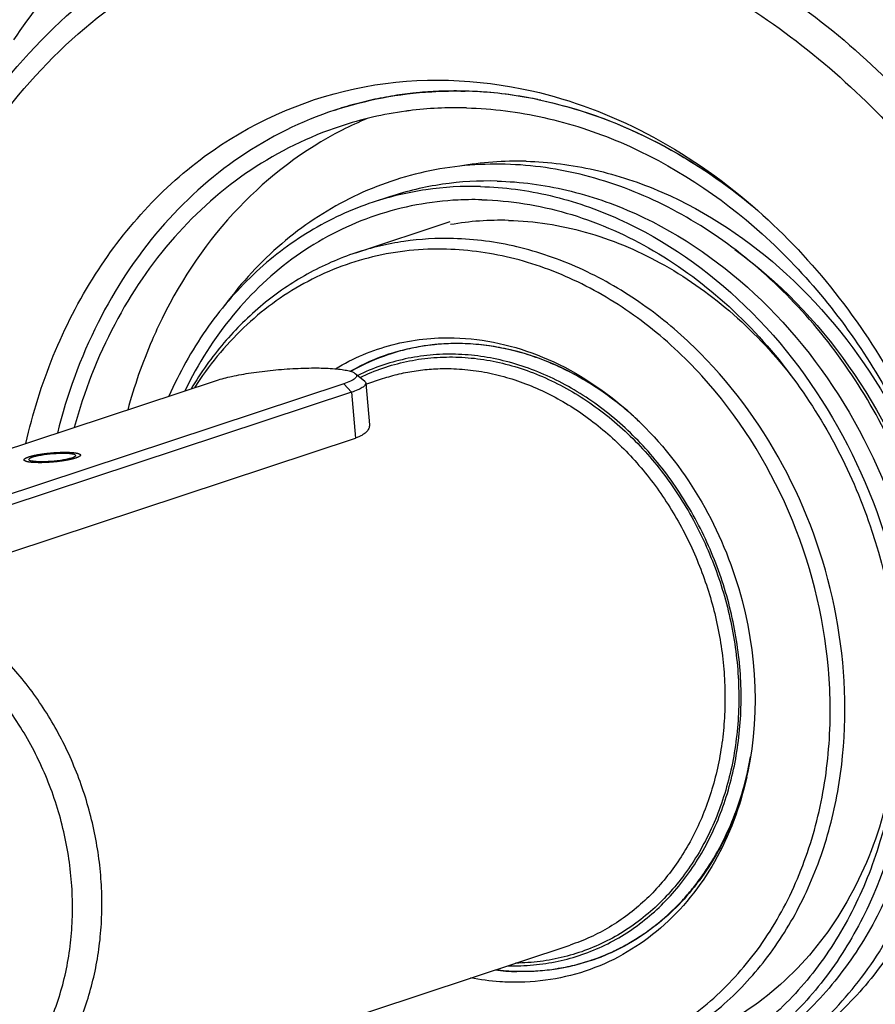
# Model space of a CAD drawing. Header units: millimetres. Extents: x 0 to 420, y 0 to 297.
# Tile 11 of 74: x 172 to 181, y 28 to 38. Entities that reach past the tile are written whole.
import ezdxf

# ---------------------------------------------------------------- set-up
doc = ezdxf.new("R2010")
doc.units = ezdxf.units.MM
doc.header["$LTSCALE"] = 23.1
doc.layers.add('COMPONENTS', color=7, linetype='CONTINUOUS')

msp = doc.modelspace()

# ---------------------------------------------------------------- linework, layer by layer
at = {"layer": 'COMPONENTS', "color": 7, "linetype": 'CONTINUOUS'}
for p, q in [((175.54668, 37.41729), (175.53572, 37.4147)), ((175.78656, 36.40713), (175.61237, 36.34951)), ((175.43023, 35.81526), (176.42557, 36.14455)), ((175.78475, 34.74363), (175.90159, 34.78229)), ((175.42452, 34.5408), (175.52037, 34.4624)), ((180.01496, 34.53118), (180.01998, 34.52482)), ((170.30959, 33.26026), (173.95918, 34.46765)), ((175.30195, 34.43286), (171.65237, 33.22547)), ((175.53487, 34.43917), (175.57291, 33.99831)), ((175.53581, 34.42823), (175.71324, 34.48693)), ((175.38419, 34.34247), (171.7346, 33.13508)), ((171.77627, 32.65218), (175.42585, 33.85957)), ((171.11444, 26.3297), (177.69199, 28.50575)), ((177.03172, 28.28731), (177.03925, 28.2871)), ((177.90249, 28.34235), (178.02412, 28.38258))]:
    msp.add_line(p, q, dxfattribs=at)
at = {"layer": 'COMPONENTS', "color": 9, "linetype": 'CONTINUOUS'}
for p, q in [((175.30195, 34.43286), (175.38419, 34.34247)), ((175.38419, 34.34247), (175.42585, 33.85957))]:
    msp.add_line(p, q, dxfattribs=at)
at = {"layer": 'COMPONENTS', "color": 7, "linetype": 'CONTINUOUS'}
for centre, radius, start, end in [((176.46008, 33.52983), 3.99333, 99.887348, 103.222349), ((176.46314, 33.5128), 4.01064, 99.423215, 99.888727), ((176.46679, 33.48949), 4.03423, 96.163923, 99.420164), ((176.46959, 33.46509), 4.05879, 95.548443, 96.166257), ((176.47259, 33.43098), 4.09302, 92.343037, 95.544057), ((176.47439, 33.39372), 4.13033, 91.823076, 92.346789), ((176.47531, 33.35427), 4.16979, 88.511907, 91.818483), ((176.46437, 33.15634), 4.36794, 79.337055, 88.435884), ((176.47067, 33.22081), 4.30332, 80.261879, 88.496334), ((176.44315, 33.03478), 4.49133, 78.318374, 80.317221), ((176.43993, 33.01647), 4.50991, 77.907856, 79.360777), ((176.45242, 33.56001), 3.96219, 107.622676, 108.305374), ((176.45291, 33.55845), 3.96381, 106.79666, 107.622602), ((176.45563, 33.5491), 3.97355, 103.385871, 106.795224), ((176.49407, 33.3415), 4.0056, 88.500842, 97.197639), ((176.47911, 33.47499), 3.87128, 97.741889, 108.285955), ((177.04696, 33.66092), 3.8732, 112.724434, 117.066287), ((176.48581, 33.43106), 3.91572, 97.241923, 97.752333), ((177.13641, 33.32171), 3.46138, 88.489701, 100.146665), ((176.67148, 33.07715), 3.29949, 91.788356, 93.757722), ((176.67216, 33.05791), 3.31874, 91.308454, 91.789758), ((176.67233, 33.05091), 3.32574, 90.897189, 91.308478), ((176.67254, 33.02901), 3.34764, 88.513892, 90.894967), ((176.96143, 33.07729), 3.08186, 88.490979, 99.9124), ((176.49055, 32.61346), 2.24781, 108.331235, 119.759877), ((176.48905, 32.61652), 2.24068, 108.320053, 119.701461), ((176.09203, 31.56301), 3.39592, 49.916087, 50.291338), ((175.95668, 31.49835), 3.53659, 48.479074, 49.158805), ((176.08016, 31.54893), 3.41434, 49.35504, 49.915798), ((176.07036, 31.53751), 3.42938, 48.982251, 49.355056), ((176.03413, 31.49648), 3.48412, 46.673647, 48.97553), ((176.17986, 31.09485), 3.47011, 347.556214, 350.027051), ((176.2549, 31.07805), 3.3932, 346.243925, 346.619375), ((176.24023, 31.08154), 3.40829, 346.619391, 347.180995), ((176.10578, 31.0497), 3.53585, 347.450247, 348.084023), ((176.2223, 31.08563), 3.42668, 347.180705, 347.553706), ((177.19315, 30.63567), 2.41076, 263.00012, 268.495526), ((177.19298, 30.64022), 2.41164, 263.166191, 268.49263)]:
    msp.add_arc(centre, radius, start, end, dxfattribs=at)
for points, knots in [([(173.61142, 43.61851), (172.98683, 43.51179), (171.75355, 43.15316), (170.0649, 42.20088), (168.59936, 40.87132), (166.98469, 38.62846), (165.79592, 35.12912), (165.82036, 30.57219), (167.22154, 26.13372), (169.82152, 22.3728), (172.80776, 20.16289), (175.42402, 19.2216), (176.75728, 19.0367), (177.41234, 19.01973)], [0, 0, 0, 0, 0.05574395, 0.11182555, 0.16915458, 0.22842312, 0.35342745, 0.48657466, 0.62309977, 0.75680218, 0.88267487, 0.94235279, 1, 1, 1, 1]), ([(180.16929, 43.57016), (181.55514, 42.85222), (184.12828, 40.80026), (185.89132, 38.04504), (186.56758, 36.53688)], [0, 0, 0, 0, 0.48567526, 1, 1, 1, 1]), ([(179.83751, 43.46039), (181.22336, 42.74246), (183.7965, 40.6905), (185.55954, 37.93528), (186.23579, 36.42712)], [0, 0, 0, 0, 0.48567535, 1, 1, 1, 1]), ([(171.94655, 33.80262), (172.08971, 34.43054), (172.55817, 35.61462), (173.82987, 36.98727), (175.50877, 37.69899), (176.71532, 37.65636), (177.28978, 37.52504)], [0, 0, 0, 0, 0.26694297, 0.5160285, 0.75575508, 1, 1, 1, 1]), ([(175.20795, 37.32168), (175.53772, 37.43078), (176.00143, 37.51839), (176.46627, 37.52569), (176.58359, 37.52265)], [0, 0, 0, 0, 0.74744785, 1, 1, 1, 1]), ([(177.28978, 37.52504), (177.70871, 37.42927), (178.54342, 37.1135), (179.27507, 36.60689), (179.61672, 36.31161)], [0, 0, 0, 0, 0.48761749, 1, 1, 1, 1]), ([(177.35252, 37.43308), (177.76346, 37.34814), (178.58467, 37.055), (179.30678, 36.57081), (179.64441, 36.28693)], [0, 0, 0, 0, 0.48751383, 1, 1, 1, 1]), ([(176.59886, 37.34573), (176.87302, 37.33863), (177.42985, 37.2675), (178.52901, 36.90802), (179.8115, 36.05986), (181.00617, 34.58378), (181.77301, 32.79147), (182.03269, 30.8725), (181.79449, 29.30496), (181.33077, 28.19378), (180.86674, 27.46745), (180.29426, 26.85831), (179.84605, 26.53927), (179.61154, 26.4065)], [0, 0, 0, 0, 0.05688677, 0.11555335, 0.23872672, 0.36947873, 0.5042556, 0.63808398, 0.76631535, 0.82760902, 0.88679576, 0.94410245, 1, 1, 1, 1]), ([(177.38469, 37.42632), (177.78421, 37.34074), (178.58178, 37.05318), (179.28578, 36.58487), (179.61579, 36.31086)], [0, 0, 0, 0, 0.48784355, 1, 1, 1, 1]), ([(175.20797, 37.32169), (174.85646, 37.2054), (174.17455, 36.86698), (173.31641, 36.08899), (172.65871, 35.08389), (172.38046, 34.31482), (172.28024, 33.91252)], [0, 0, 0, 0, 0.23735529, 0.48063491, 0.73421077, 1, 1, 1, 1]), ([(175.26446, 37.15078), (174.93261, 37.041), (174.28853, 36.7244), (173.47197, 36.00024), (172.83742, 35.06477), (172.56063, 34.34717), (172.45785, 33.97118)], [0, 0, 0, 0, 0.23786177, 0.48136655, 0.73475022, 1, 1, 1, 1]), ([(175.28457, 37.10993), (174.88114, 36.9038), (174.12496, 36.33079), (173.59496, 35.54899), (173.38514, 35.12246)], [0, 0, 0, 0, 0.4879861, 1, 1, 1, 1]), ([(177.00831, 36.75033), (176.72398, 36.7577), (176.15307, 36.70478), (175.34223, 36.41622), (174.62005, 35.93302), (174.22461, 35.50293), (174.05073, 35.26711)], [0, 0, 0, 0, 0.2484048, 0.49492016, 0.74411349, 1, 1, 1, 1]), ([(177.84017, 26.71982), (178.11637, 26.71266), (178.67069, 26.76214), (179.46033, 27.03347), (180.16867, 27.48946), (180.76633, 28.10938), (181.23143, 28.86634), (181.54833, 29.72976), (181.70719, 30.6668), (181.70237, 31.97309), (181.29333, 33.58867), (180.40654, 34.99053), (179.47021, 35.858), (178.6943, 36.34678), (177.86629, 36.65993), (177.29106, 36.743), (177.00831, 36.75033)], [0, 0, 0, 0, 0.05689812, 0.11334667, 0.17033396, 0.22874186, 0.2891969, 0.35197835, 0.41700214, 0.48386212, 0.61989821, 0.75411953, 0.81894681, 0.8815095, 0.94175453, 1, 1, 1, 1]), ([(177.22764, 36.78189), (177.46969, 36.77562), (177.96147, 36.71198), (178.9314, 36.38994), (180.05954, 35.63054), (181.10037, 34.31331), (181.75346, 32.72053), (181.9491, 31.0255), (181.70345, 29.65245), (181.26402, 28.69163), (180.8326, 28.07111), (180.30677, 27.5596), (179.89955, 27.29963), (179.68764, 27.19397)], [0, 0, 0, 0, 0.05700758, 0.11583301, 0.2394299, 0.37066031, 0.50576144, 0.63956582, 0.76736524, 0.82834696, 0.88721115, 0.94424864, 1, 1, 1, 1]), ([(176.7473, 36.51531), (176.5545, 36.52031), (176.16925, 36.49812), (175.79357, 36.40945), (175.61231, 36.34949)], [0, 0, 0, 0, 0.5025295, 1, 1, 1, 1]), ([(176.92148, 36.57294), (176.7287, 36.57793), (176.34347, 36.55575), (175.96781, 36.46709), (175.78656, 36.40713)], [0, 0, 0, 0, 0.5025295, 1, 1, 1, 1]), ([(176.7473, 36.51531), (176.99445, 36.50891), (177.49702, 36.4416), (178.48589, 36.09993), (179.62588, 35.29578), (180.64939, 33.91361), (181.24942, 32.26155), (181.35633, 30.53305), (181.00861, 29.16668), (180.47955, 28.24709), (179.9819, 27.67482), (179.39276, 27.22911), (178.94944, 27.02581), (178.72191, 26.95053)], [0, 0, 0, 0, 0.05732794, 0.11657858, 0.24130633, 0.37378712, 0.50966876, 0.64326845, 0.76978697, 0.82992395, 0.88797754, 0.94442644, 1, 1, 1, 1]), ([(176.92148, 36.57294), (177.16863, 36.56654), (177.67121, 36.49923), (178.66009, 36.15756), (179.80008, 35.3534), (180.82359, 33.97121), (181.42362, 32.31914), (181.53051, 30.59063), (181.18277, 29.22426), (180.6537, 28.30467), (180.15604, 27.73241), (179.56689, 27.28671), (179.12357, 27.08341), (178.89603, 27.00813)], [0, 0, 0, 0, 0.05732798, 0.11657869, 0.24130659, 0.37378755, 0.5096693, 0.64326895, 0.76978727, 0.82992413, 0.88797761, 0.94442644, 1, 1, 1, 1]), ([(175.61231, 36.34949), (175.37919, 36.27236), (174.92521, 36.06267), (174.32451, 35.60059), (173.82098, 35.00698), (173.56561, 34.54576), (173.45787, 34.30198)], [0, 0, 0, 0, 0.24104698, 0.48607134, 0.73835605, 1, 1, 1, 1]), ([(176.45524, 36.36954), (176.16076, 36.35019), (175.57302, 36.23014), (174.77124, 35.80893), (174.09722, 35.17346), (173.76308, 34.64264), (173.62535, 34.35752)], [0, 0, 0, 0, 0.24367777, 0.48787186, 0.73855015, 1, 1, 1, 1]), ([(176.75936, 36.37552), (177.06044, 36.36772), (177.67601, 36.26812), (178.55138, 35.89133), (179.35483, 35.30685), (179.81025, 34.80603), (180.01614, 34.53213)], [0, 0, 0, 0, 0.23393545, 0.47814489, 0.73384806, 1, 1, 1, 1]), ([(179.61672, 36.31161), (180.21532, 35.79425), (181.23838, 34.508), (181.79362, 32.96696), (181.94395, 32.16503)], [0, 0, 0, 0, 0.49231401, 1, 1, 1, 1]), ([(177.04259, 36.15808), (177.31531, 36.15101), (177.87239, 36.06337), (178.66758, 35.73194), (179.40215, 35.2167), (179.82311, 34.77385), (180.01496, 34.53118)], [0, 0, 0, 0, 0.23441173, 0.47872663, 0.73419833, 1, 1, 1, 1]), ([(176.46198, 35.96599), (176.28675, 35.97053), (175.93661, 35.95038), (175.59515, 35.86982), (175.4304, 35.81532)], [0, 0, 0, 0, 0.50251748, 1, 1, 1, 1]), ([(178.25684, 27.27066), (178.4637, 27.33909), (178.86674, 27.52386), (179.40236, 27.92905), (179.8548, 28.44918), (180.20983, 29.06649), (180.45722, 29.76107), (180.63611, 30.77082), (180.55487, 32.09979), (180.01013, 33.60001), (179.22103, 34.6637), (178.43875, 35.30939), (177.80709, 35.66957), (177.14349, 35.89905), (176.68666, 35.96017), (176.46198, 35.96599)], [0, 0, 0, 0, 0.05552343, 0.11192069, 0.16992112, 0.2300031, 0.29234893, 0.35685123, 0.4903297, 0.62608855, 0.75844974, 0.82210606, 0.88352956, 0.94272442, 1, 1, 1, 1]), ([(175.4304, 35.81532), (175.25319, 35.7567), (174.90702, 35.60463), (174.43565, 35.28147), (174.0216, 34.87087), (173.79356, 34.55023), (173.69169, 34.37993)], [0, 0, 0, 0, 0.24340297, 0.48964927, 0.74122764, 1, 1, 1, 1]), ([(176.38637, 35.85343), (176.12542, 35.86019), (175.60083, 35.80688), (174.86201, 35.51966), (174.21575, 35.04175), (173.87414, 34.62098), (173.72725, 34.39138)], [0, 0, 0, 0, 0.24719024, 0.49256085, 0.74189583, 1, 1, 1, 1]), ([(177.13498, 27.17767), (177.37138, 27.17154), (177.84565, 27.21397), (178.5212, 27.44688), (179.12729, 27.83868), (179.63924, 28.37222), (180.03816, 29.02514), (180.3101, 29.77143), (180.44599, 30.5827), (180.44004, 31.71533), (180.08404, 33.11616), (179.31539, 34.33165), (178.50515, 35.08308), (177.83576, 35.50546), (177.12329, 35.77552), (176.62897, 35.84715), (176.38637, 35.85343)], [0, 0, 0, 0, 0.05644065, 0.1123905, 0.16894026, 0.22705414, 0.28739772, 0.35024712, 0.41548725, 0.48266959, 0.6194868, 0.75437947, 0.81939217, 0.881986, 0.94208188, 1, 1, 1, 1]), ([(179.43049, 35.85148), (180.35548, 35.17939), (181.74234, 33.16308), (181.8312, 30.71746), (181.48932, 29.62641)], [0, 0, 0, 0, 0.50000625, 1, 1, 1, 1]), ([(173.38514, 35.12246), (173.34773, 35.04642), (173.20361, 34.7341), (173.09021, 34.40776), (173.02187, 34.15778)], [0, 0, 0, 0, 0.24641577, 1, 1, 1, 1]), ([(175.21423, 34.59154), (175.40073, 34.70309), (175.80866, 34.8751), (176.24852, 34.92359), (176.4671, 34.91792)], [0, 0, 0, 0, 0.49846322, 1, 1, 1, 1]), ([(175.7836, 34.7472), (175.84536, 34.76763), (176.09702, 34.83892), (176.3611, 34.86533), (176.55739, 34.86024)], [0, 0, 0, 0, 0.24886566, 1, 1, 1, 1]), ([(176.5577, 34.85656), (176.49175, 34.85827), (176.36012, 34.85616), (176.16428, 34.83619), (175.97187, 34.79953), (175.84645, 34.76405), (175.78475, 34.74363)], [0, 0, 0, 0, 0.25218352, 0.50251294, 0.75157721, 1, 1, 1, 1]), ([(176.4671, 34.91792), (176.78594, 34.90966), (177.44588, 34.7593), (178.01173, 34.39668), (178.26949, 34.17387)], [0, 0, 0, 0, 0.48350605, 1, 1, 1, 1]), ([(176.55739, 34.86024), (176.85906, 34.85243), (177.48275, 34.71419), (178.02207, 34.37962), (178.26909, 34.17353)], [0, 0, 0, 0, 0.48401997, 1, 1, 1, 1]), ([(178.26163, 34.1755), (178.19836, 34.22804), (178.06895, 34.32779), (177.86576, 34.46122), (177.65615, 34.57654), (177.44145, 34.67301), (177.22298, 34.75002), (177.00208, 34.80707), (176.78017, 34.8438), (176.63158, 34.85464), (176.5577, 34.85656)], [0, 0, 0, 0, 0.13201843, 0.26198205, 0.38984987, 0.51563224, 0.63939311, 0.76125108, 0.88137872, 1, 1, 1, 1]), ([(176.4821, 34.744), (176.39254, 34.74632), (176.21376, 34.7405), (175.94946, 34.69978), (175.69315, 34.62751), (175.52959, 34.55887), (175.45024, 34.51976)], [0, 0, 0, 0, 0.25220104, 0.50213037, 0.75098, 1, 1, 1, 1]), ([(177.03925, 28.2871), (177.12777, 28.28481), (177.30447, 28.29043), (177.56577, 28.33012), (177.81934, 28.40065), (178.06266, 28.50132), (178.29334, 28.63113), (178.50912, 28.7888), (178.70792, 28.97274), (178.88783, 29.18115), (179.04714, 29.41197), (179.18435, 29.66296), (179.29817, 29.93168), (179.38754, 30.21555), (179.45162, 30.51183), (179.48983, 30.81769), (179.50182, 31.1302), (179.48748, 31.44636), (179.44696, 31.76316), (179.38066, 32.07756), (179.28921, 32.38656), (179.17348, 32.6872), (179.03459, 32.9766), (178.87386, 33.252), (178.69282, 33.51075), (178.4932, 33.75037), (178.27689, 33.96856), (178.04595, 34.16323), (177.80258, 34.33249), (177.54909, 34.47469), (177.28791, 34.58845), (177.02151, 34.67263), (176.75251, 34.72639), (176.57179, 34.74167), (176.4821, 34.744)], [0, 0, 0, 0, 0.02833762, 0.0564215, 0.08438228, 0.11235707, 0.14048226, 0.16888633, 0.19768354, 0.22696879, 0.25681408, 0.28726656, 0.31834799, 0.3500554, 0.38236259, 0.4152224, 0.44856924, 0.48232201, 0.51638714, 0.55066177, 0.58503689, 0.6194006, 0.65364134, 0.68765108, 0.7213286, 0.75458259, 0.78733488, 0.8195234, 0.85110502, 0.88205813, 0.91238467, 0.94211154, 0.97129103, 1, 1, 1, 1]), ([(173.95918, 34.46765), (174.01164, 34.48501), (174.13283, 34.51531), (174.33221, 34.55071), (174.55742, 34.57834), (174.78887, 34.59579), (175.00649, 34.60146), (175.17048, 34.59615), (175.28034, 34.58445), (175.34292, 34.57353), (175.39007, 34.56027), (175.41563, 34.54806), (175.4245, 34.54081)], [0, 0, 0, 0, 0.11164513, 0.25186579, 0.40904073, 0.56985709, 0.72066183, 0.8487619, 0.90094639, 0.94384413, 0.97684634, 1, 1, 1, 1]), ([(175.4245, 34.54081), (175.42853, 34.53751), (175.43547, 34.53057), (175.44034, 34.50981), (175.42316, 34.49005), (175.40028, 34.47429), (175.36083, 34.45354), (175.32683, 34.44109), (175.30195, 34.43286)], [0, 0, 0, 0, 0.08122407, 0.14793733, 0.31166258, 0.43559437, 0.59164756, 1, 1, 1, 1]), ([(180.01614, 34.53213), (180.38975, 34.0351), (180.97182, 32.90873), (181.17635, 31.65746), (181.17288, 31.03568)], [0, 0, 0, 0, 0.49999988, 1, 1, 1, 1]), ([(175.53487, 34.43917), (175.53556, 34.43109), (175.52896, 34.4173), (175.51423, 34.40321), (175.48934, 34.38542), (175.44561, 34.3642), (175.40657, 34.34988), (175.38419, 34.34247)], [0, 0, 0, 0, 0.13053026, 0.22020101, 0.33097206, 0.62027467, 1, 1, 1, 1]), ([(175.52037, 34.4624), (175.52247, 34.46068), (175.52927, 34.45449), (175.5343, 34.44568), (175.53487, 34.43917)], [0, 0, 0, 0, 0.29322187, 1, 1, 1, 1]), ([(178.30106, 34.14625), (178.82083, 33.68606), (179.60039, 32.45335), (179.70877, 30.99882), (179.56544, 30.31963)], [0, 0, 0, 0, 0.50002335, 1, 1, 1, 1]), ([(175.57291, 33.99831), (175.57348, 33.99166), (175.57293, 33.97796), (175.56675, 33.95778), (175.55536, 33.93834), (175.5389, 33.91988), (175.5175, 33.90255), (175.49126, 33.88649), (175.46033, 33.87185), (175.43781, 33.86352), (175.42585, 33.85957)], [0, 0, 0, 0, 0.09231655, 0.18716385, 0.28900322, 0.40150862, 0.5273875, 0.66846115, 0.82582567, 1, 1, 1, 1]), ([(171.97857, 33.6332), (171.97817, 33.6379), (171.98633, 33.64527), (171.99827, 33.65159), (172.02066, 33.6607), (172.0572, 33.67068), (172.13179, 33.68562), (172.23474, 33.69747), (172.32009, 33.70084), (172.36202, 33.69975)], [0, 0, 0, 0, 0.03571711, 0.06683515, 0.10754593, 0.21596046, 0.35457532, 0.68245671, 1, 1, 1, 1]), ([(172.36202, 33.69975), (172.3771, 33.69936), (172.4037, 33.69818), (172.4383, 33.69314), (172.46017, 33.68808), (172.47139, 33.67977), (172.47174, 33.67575)], [0, 0, 0, 0, 0.39218785, 0.69495766, 0.89522724, 1, 1, 1, 1]), ([(172.0883, 33.6092), (172.07321, 33.60959), (172.04661, 33.61077), (172.01201, 33.61581), (171.99014, 33.62087), (171.97892, 33.62918), (171.97857, 33.6332)], [0, 0, 0, 0, 0.39218785, 0.69495766, 0.89522724, 1, 1, 1, 1]), ([(172.47174, 33.67575), (172.47215, 33.67105), (172.46398, 33.66368), (172.45204, 33.65736), (172.42965, 33.64825), (172.39312, 33.63827), (172.31853, 33.62333), (172.21557, 33.61148), (172.13022, 33.60811), (172.0883, 33.6092)], [0, 0, 0, 0, 0.03571711, 0.06683515, 0.10754593, 0.21596046, 0.35457532, 0.68245671, 1, 1, 1, 1]), ([(171.11444, 26.3297), (171.1868, 26.35364), (171.3293, 26.40964), (171.53314, 26.51683), (171.72572, 26.64642), (171.90544, 26.79733), (172.07088, 26.96833), (172.22074, 27.15804), (172.35384, 27.36492), (172.46914, 27.58732), (172.56573, 27.82345), (172.64288, 28.07143), (172.69998, 28.32929), (172.73659, 28.59499), (172.75244, 28.86642), (172.7474, 29.14142), (172.72152, 29.41782), (172.67502, 29.69343), (172.60825, 29.96607), (172.4931, 30.32222), (172.30237, 30.74802), (172.05287, 31.13897), (171.82249, 31.42221), (171.63701, 31.61695), (171.43948, 31.79346), (171.23144, 31.95032), (171.01455, 32.08629), (170.79051, 32.20027), (170.5611, 32.29133), (170.32812, 32.35873), (170.09346, 32.4019), (169.93608, 32.41437), (169.85791, 32.41639)], [0, 0, 0, 0, 0.02769173, 0.05549571, 0.08351927, 0.11186041, 0.14060395, 0.16981875, 0.19955574, 0.22984711, 0.26070616, 0.29212789, 0.32409016, 0.35655516, 0.38947113, 0.4227744, 0.45639131, 0.49024043, 0.52423466, 0.55828341, 0.62613262, 0.69312022, 0.72611383, 0.75866751, 0.79072716, 0.82225221, 0.85321744, 0.88361457, 0.91345341, 0.94276258, 0.97158958, 1, 1, 1, 1]), ([(170.21164, 26.33955), (170.29186, 26.33747), (170.452, 26.34257), (170.68881, 26.37854), (170.91862, 26.44245), (171.13913, 26.53368), (171.34818, 26.65133), (171.54374, 26.79422), (171.72391, 26.96093), (171.88696, 27.1498), (172.03134, 27.35899), (172.15569, 27.58645), (172.25884, 27.82999), (172.33983, 28.08725), (172.39791, 28.35576), (172.43254, 28.63296), (172.4434, 28.91617), (172.43041, 29.20271), (172.39369, 29.48981), (172.3336, 29.77475), (172.25072, 30.05479), (172.14584, 30.32725), (172.01997, 30.58953), (171.8743, 30.83911), (171.71023, 31.07361), (171.52932, 31.29077), (171.33328, 31.48851), (171.12398, 31.66494), (170.90342, 31.81833), (170.67369, 31.94721), (170.43699, 32.0503), (170.19556, 32.1266), (169.95177, 32.17531), (169.78799, 32.18916), (169.70671, 32.19127)], [0, 0, 0, 0, 0.02833762, 0.0564215, 0.08438228, 0.11235707, 0.14048226, 0.16888633, 0.19768354, 0.22696879, 0.25681408, 0.28726656, 0.31834799, 0.3500554, 0.38236259, 0.4152224, 0.44856924, 0.48232201, 0.51638714, 0.55066177, 0.58503689, 0.6194006, 0.65364134, 0.68765108, 0.7213286, 0.75458259, 0.78733488, 0.8195234, 0.85110502, 0.88205813, 0.91238467, 0.94211154, 0.97129103, 1, 1, 1, 1]), ([(181.17288, 31.03568), (181.16979, 30.48316), (181.04, 29.65774), (180.59831, 28.67918), (180.15648, 28.0527), (179.61286, 27.54556), (178.98516, 27.17584), (178.29563, 26.95745), (177.8148, 26.91828), (177.57486, 26.92449)], [0, 0, 0, 0, 0.27200564, 0.40149409, 0.5261946, 0.64683421, 0.76477504, 0.88183743, 1, 1, 1, 1]), ([(181.17136, 31.03566), (181.1603, 30.66663), (181.05977, 29.94543), (180.66395, 28.95653), (180.04798, 28.1465), (179.50592, 27.76036), (179.2191, 27.61905)], [0, 0, 0, 0, 0.26876344, 0.52461763, 0.76723895, 1, 1, 1, 1]), ([(179.55715, 30.28141), (179.48766, 29.96926), (179.26886, 29.37745), (178.69231, 28.65409), (177.92387, 28.1959), (177.34074, 28.10575), (177.05426, 28.11317)], [0, 0, 0, 0, 0.26774928, 0.51933086, 0.76005068, 1, 1, 1, 1]), ([(177.90249, 28.34235), (177.95205, 28.35874), (178.05013, 28.39506), (178.19323, 28.45981), (178.33193, 28.53464), (178.46575, 28.6193), (178.59425, 28.71351), (178.71703, 28.81696), (178.83367, 28.92931), (178.94381, 29.05018), (179.04707, 29.17919), (179.17586, 29.36249), (179.31782, 29.61027), (179.45473, 29.93077), (179.52256, 30.15592), (179.55078, 30.27118)], [0, 0, 0, 0, 0.05911383, 0.11832636, 0.17773452, 0.23743175, 0.2975064, 0.3580403, 0.41910751, 0.48077332, 0.54309345, 0.60611347, 0.73432588, 0.86562537, 1, 1, 1, 1]), ([(179.55663, 30.28146), (179.50141, 30.05239), (179.34635, 29.61423), (178.97585, 29.04109), (178.49012, 28.59745), (178.10315, 28.40478), (177.90365, 28.33878)], [0, 0, 0, 0, 0.26596838, 0.51960947, 0.76281374, 1, 1, 1, 1]), ([(181.91372, 29.36988), (181.81298, 28.91723), (181.51733, 28.05188), (180.78258, 26.92999), (179.80499, 26.08459), (178.64364, 25.57676), (177.37685, 25.44286), (176.09018, 25.68746), (174.86411, 26.28705), (174.14837, 26.88382), (173.8196, 27.22348)], [0, 0, 0, 0, 0.13237003, 0.25817691, 0.37854091, 0.49611176, 0.61439944, 0.73668697, 0.86506444, 1, 1, 1, 1]), ([(181.91258, 29.37018), (181.81383, 28.96432), (181.53744, 28.18812), (180.87903, 27.17306), (180.01699, 26.38736), (179.33074, 26.04598), (178.97695, 25.92894)], [0, 0, 0, 0, 0.2659186, 0.5195419, 0.76276764, 1, 1, 1, 1]), ([(181.88629, 29.26612), (181.78287, 28.87186), (181.50063, 28.11883), (180.84472, 27.13609), (179.99547, 26.37535), (179.32336, 26.04353), (178.977, 25.92895)], [0, 0, 0, 0, 0.2654922, 0.51896418, 0.76236873, 1, 1, 1, 1]), ([(177.12954, 28.22942), (177.19549, 28.22771), (177.32712, 28.22982), (177.52296, 28.24979), (177.71537, 28.28645), (177.84079, 28.32193), (177.90249, 28.34235)], [0, 0, 0, 0, 0.25218352, 0.50251294, 0.75157721, 1, 1, 1, 1]), ([(177.90365, 28.33878), (177.84188, 28.31834), (177.59022, 28.24706), (177.32614, 28.22065), (177.12986, 28.22574)], [0, 0, 0, 0, 0.24887865, 1, 1, 1, 1]), ([(177.05426, 28.11317), (177.02003, 28.11406), (176.88209, 28.12057), (176.74471, 28.13869), (176.64275, 28.15843)], [0, 0, 0, 0, 0.24792675, 1, 1, 1, 1])]:
    msp.add_open_spline(points, degree=3, knots=knots, dxfattribs=at)
at = {"layer": 'COMPONENTS', "color": 9, "linetype": 'CONTINUOUS'}
for points, knots in [([(180.3509, 40.12654), (180.5877, 40.00359), (181.53506, 39.4508), (182.37293, 38.71672), (182.92447, 38.09784)], [0, 0, 0, 0, 0.24348652, 1, 1, 1, 1]), ([(173.58693, 39.87165), (173.41576, 39.75366), (172.74262, 39.2392), (172.173, 38.593), (171.81623, 38.06344)], [0, 0, 0, 0, 0.24561871, 1, 1, 1, 1]), ([(171.40169, 37.19013), (171.68136, 37.60129), (172.32437, 38.35255), (173.13285, 38.92505), (173.55852, 39.15004)], [0, 0, 0, 0, 0.50806286, 1, 1, 1, 1]), ([(179.15906, 39.0236), (179.39334, 38.90071), (180.3298, 38.34343), (181.14591, 37.59172), (181.67275, 36.95825)], [0, 0, 0, 0, 0.24305133, 1, 1, 1, 1]), ([(171.48935, 36.97607), (171.7599, 37.3738), (172.38192, 38.10055), (173.16401, 38.65437), (173.57579, 38.87201)], [0, 0, 0, 0, 0.50806286, 1, 1, 1, 1]), ([(178.99354, 38.7497), (179.22017, 38.63082), (180.12607, 38.09173), (180.91555, 37.36455), (181.42519, 36.75176)], [0, 0, 0, 0, 0.24305132, 1, 1, 1, 1]), ([(175.47541, 34.49917), (175.55319, 34.53684), (175.71338, 34.60293), (175.96408, 34.67246), (176.22242, 34.71159), (176.39711, 34.71712), (176.48462, 34.71486)], [0, 0, 0, 0, 0.24897344, 0.49783128, 0.74778783, 1, 1, 1, 1]), ([(176.48462, 34.71486), (176.57264, 34.71257), (176.75, 34.69768), (177.01405, 34.64535), (177.27561, 34.56343), (177.53218, 34.45273), (177.78136, 34.31432), (178.02082, 34.14955), (178.24832, 33.95997), (178.46173, 33.74738), (178.65907, 33.5138), (178.83849, 33.26143), (178.99832, 32.99263), (179.13706, 32.70994), (179.25342, 32.41601), (179.34629, 32.1136), (179.41482, 31.80555), (179.45835, 31.49475), (179.47647, 31.18412), (179.469, 30.87658), (179.436, 30.57501), (179.37776, 30.28224), (179.29482, 30.00102), (179.18792, 29.73402), (179.05806, 29.48374), (178.90641, 29.25256), (178.73439, 29.0427), (178.5436, 28.85617), (178.33582, 28.69477), (178.11302, 28.56008), (177.87735, 28.45342), (177.63105, 28.37582), (177.37654, 28.32803), (177.20383, 28.31641), (177.11719, 28.31558)], [0, 0, 0, 0, 0.02868228, 0.0578294, 0.08751702, 0.11779699, 0.14869651, 0.18021849, 0.21234291, 0.24502874, 0.27821636, 0.31183028, 0.34578207, 0.37997331, 0.41429869, 0.44864909, 0.48291468, 0.51698803, 0.55076721, 0.58415887, 0.61708126, 0.64946721, 0.68126691, 0.71245051, 0.74301028, 0.77296229, 0.80234718, 0.83122999, 0.85969855, 0.8878605, 0.91583872, 0.94376547, 0.97177569, 1, 1, 1, 1]), ([(175.71324, 34.48693), (175.77089, 34.506), (175.88808, 34.53916), (176.06786, 34.57342), (176.25085, 34.59207), (176.37384, 34.59404), (176.43546, 34.59244)], [0, 0, 0, 0, 0.24842279, 0.49748706, 0.74781648, 1, 1, 1, 1]), ([(176.43546, 34.59244), (176.51363, 34.59042), (176.67102, 34.57795), (176.90567, 34.53478), (177.13865, 34.46738), (177.36806, 34.37632), (177.5921, 34.26234), (177.809, 34.12637), (178.01703, 33.96951), (178.21456, 33.793), (178.40004, 33.59826), (178.63042, 33.31502), (178.87992, 32.92407), (179.07065, 32.49827), (179.1858, 32.14212), (179.25257, 31.86947), (179.29907, 31.59387), (179.32495, 31.31747), (179.32999, 31.04246), (179.31414, 30.77104), (179.27753, 30.50534), (179.22043, 30.24748), (179.14329, 29.9995), (179.04669, 29.76337), (178.93139, 29.54097), (178.7983, 29.33409), (178.64843, 29.14438), (178.48299, 28.97338), (178.30327, 28.82247), (178.11069, 28.69288), (177.90685, 28.58569), (177.76435, 28.52969), (177.69199, 28.50575)], [0, 0, 0, 0, 0.02841042, 0.05723742, 0.08654659, 0.11638543, 0.14678256, 0.17774779, 0.20927284, 0.24133249, 0.27388617, 0.30687978, 0.37386738, 0.44171659, 0.47576534, 0.50975957, 0.54360869, 0.5772256, 0.61052887, 0.64344484, 0.67590984, 0.70787211, 0.73929384, 0.77015289, 0.80044426, 0.83018125, 0.85939605, 0.88813959, 0.91648073, 0.94450429, 0.97230827, 1, 1, 1, 1])]:
    msp.add_open_spline(points, degree=3, knots=knots, dxfattribs=at)
at = {"layer": 'COMPONENTS', "color": 2, "linetype": 'CONTINUOUS'}
for points in [[(172.05927, 33.59959), (172.0555, 33.59979), (172.04798, 33.60017), (172.03858, 33.60065), (172.03105, 33.60103), (172.02635, 33.60127), (172.02259, 33.60146), (172.01977, 33.6016), (172.01742, 33.60172), (172.01577, 33.60181), (172.01484, 33.60186), (172.01409, 33.60188), (172.01356, 33.60196), (172.01277, 33.60205), (172.01142, 33.6022), (172.00949, 33.60243), (172.00717, 33.6027), (172.00408, 33.60305), (172.00021, 33.6035), (171.99558, 33.60404), (171.99094, 33.60458), (171.98707, 33.60503), (171.98398, 33.60538), (171.98205, 33.60561), (171.9805, 33.60579), (171.97935, 33.60592), (171.97837, 33.60603), (171.97762, 33.60612), (171.97698, 33.60618), (171.9766, 33.60629), (171.97601, 33.60641), (171.9753, 33.60657), (171.97443, 33.60677), (171.97328, 33.60702), (171.97184, 33.60734), (171.96954, 33.60785), (171.96666, 33.60849), (171.9632, 33.60926), (171.95974, 33.61003), (171.95686, 33.61067), (171.95456, 33.61118), (171.95312, 33.6115), (171.95197, 33.61175), (171.9511, 33.61194), (171.95039, 33.61211), (171.94988, 33.61222), (171.9496, 33.61228), (171.94935, 33.61232), (171.94925, 33.61239), (171.94905, 33.61247), (171.94874, 33.61262), (171.94829, 33.61282), (171.94775, 33.61307), (171.94702, 33.6134), (171.94612, 33.61381), (171.94468, 33.61447), (171.94287, 33.61529), (171.9407, 33.61628), (171.93853, 33.61726), (171.93672, 33.61809), (171.93528, 33.61874), (171.93437, 33.61915), (171.93365, 33.61948), (171.93311, 33.61973), (171.93266, 33.61994), (171.93234, 33.62008), (171.93217, 33.62016), (171.932, 33.62022), (171.93198, 33.6203), (171.93191, 33.62039), (171.93181, 33.62055), (171.93166, 33.62079), (171.93148, 33.62107), (171.93124, 33.62145), (171.93094, 33.62193), (171.93046, 33.62268), (171.92985, 33.62363), (171.92913, 33.62476), (171.92841, 33.6259), (171.9278, 33.62684), (171.92732, 33.6276), (171.92702, 33.62807), (171.92678, 33.62845), (171.9266, 33.62873), (171.92645, 33.62897), (171.92634, 33.62913), (171.92629, 33.62923), (171.92621, 33.6293), (171.92629, 33.62938), (171.92634, 33.62948), (171.92644, 33.62966), (171.92659, 33.62993), (171.92676, 33.63024), (171.927, 33.63066), (171.92729, 33.63118), (171.92775, 33.63202), (171.92834, 33.63306), (171.92904, 33.63432), (171.92974, 33.63557), (171.93032, 33.63661), (171.93079, 33.63745), (171.93108, 33.63797), (171.93131, 33.63839), (171.93149, 33.6387), (171.93164, 33.63897), (171.93173, 33.63915), (171.9318, 33.63925), (171.93181, 33.63933), (171.93197, 33.63942), (171.93214, 33.63953), (171.93245, 33.63972), (171.93288, 33.64), (171.93341, 33.64033), (171.93411, 33.64077), (171.93498, 33.64132), (171.93638, 33.64221), (171.93813, 33.64331), (171.94022, 33.64464), (171.94232, 33.64596), (171.94407, 33.64707), (171.94547, 33.64795), (171.94634, 33.64851), (171.94704, 33.64895), (171.94756, 33.64928), (171.948, 33.64956), (171.9483, 33.64975), (171.94849, 33.64986), (171.94858, 33.64994), (171.94883, 33.65003), (171.94911, 33.65014), (171.94963, 33.65034), (171.95035, 33.65063), (171.95122, 33.65097), (171.95239, 33.65143), (171.95384, 33.652), (171.95616, 33.65292), (171.95907, 33.65406), (171.96255, 33.65543), (171.96604, 33.6568), (171.96894, 33.65795), (171.97127, 33.65886), (171.97301, 33.65955), (171.97446, 33.66012), (171.97547, 33.66052), (171.97607, 33.66075), (171.97645, 33.66092), (171.97708, 33.66108), (171.97783, 33.6613), (171.97919, 33.66169), (171.98111, 33.66223), (171.98342, 33.66289), (171.9865, 33.66377), (171.99035, 33.66487), (171.99497, 33.66619), (171.99959, 33.6675), (172.00344, 33.6686), (172.00652, 33.66948), (172.00883, 33.67014), (172.01076, 33.67069), (172.0121, 33.67107), (172.01288, 33.67129), (172.01341, 33.67146), (172.01416, 33.67161), (172.01509, 33.67182), (172.01674, 33.67218), (172.01908, 33.67269), (172.02189, 33.67331), (172.02564, 33.67413), (172.03033, 33.67516), (172.03596, 33.6764), (172.04159, 33.67764), (172.04628, 33.67867), (172.05003, 33.67949), (172.05284, 33.68011), (172.05519, 33.68062), (172.05683, 33.68099), (172.05778, 33.68119), (172.05844, 33.68135), (172.05928, 33.68148), (172.06034, 33.68167), (172.06222, 33.68199), (172.06489, 33.68245), (172.0681, 33.68301), (172.07238, 33.68375), (172.07774, 33.68467), (172.08416, 33.68578), (172.09058, 33.68689), (172.09593, 33.68781), (172.10021, 33.68855), (172.10342, 33.6891), (172.1061, 33.68956), (172.10797, 33.68989), (172.10905, 33.69007), (172.10982, 33.69022), (172.11074, 33.69033), (172.11191, 33.69049), (172.11399, 33.69077), (172.11694, 33.69117), (172.12049, 33.69164), (172.12522, 33.69228), (172.13114, 33.69307), (172.1406, 33.69434), (172.15007, 33.69561), (172.15834, 33.69673), (172.16308, 33.69735), (172.1666, 33.69787), (172.17026, 33.69819), (172.17509, 33.69869), (172.18356, 33.69953), (172.19565, 33.70075), (172.20775, 33.70196), (172.21621, 33.70282), (172.22105, 33.70329), (172.22468, 33.7037), (172.22831, 33.7039), (172.23315, 33.70425), (172.24162, 33.70481), (172.25129, 33.70548), (172.26097, 33.70614), (172.26823, 33.70663), (172.27428, 33.70704), (172.27852, 33.70733), (172.28093, 33.70749), (172.28277, 33.70764), (172.28449, 33.70767), (172.28683, 33.70776), (172.29089, 33.7079), (172.29905, 33.70818), (172.30836, 33.7085), (172.31767, 33.70882), (172.32466, 33.70907), (172.33047, 33.70926), (172.33455, 33.70941), (172.33687, 33.70948), (172.33865, 33.70957), (172.34025, 33.70954), (172.34245, 33.70954), (172.34627, 33.70952), (172.35173, 33.7095), (172.35828, 33.70948), (172.36702, 33.70944), (172.37794, 33.7094), (172.38668, 33.70937), (172.39105, 33.70936)], [(172.39105, 33.70936), (172.39481, 33.70917), (172.40233, 33.70878), (172.41174, 33.7083), (172.41926, 33.70792), (172.42396, 33.70768), (172.42772, 33.70749), (172.43054, 33.70735), (172.43289, 33.70723), (172.43455, 33.70715), (172.43547, 33.70709), (172.43622, 33.70707), (172.43676, 33.70699), (172.43754, 33.7069), (172.43889, 33.70675), (172.44082, 33.70652), (172.44314, 33.70625), (172.44623, 33.7059), (172.4501, 33.70545), (172.45474, 33.70491), (172.45937, 33.70437), (172.46324, 33.70393), (172.46633, 33.70357), (172.46826, 33.70334), (172.46981, 33.70316), (172.47097, 33.70303), (172.47194, 33.70292), (172.4727, 33.70283), (172.47333, 33.70277), (172.47371, 33.70266), (172.4743, 33.70254), (172.47501, 33.70238), (172.47588, 33.70219), (172.47703, 33.70193), (172.47847, 33.70161), (172.48078, 33.7011), (172.48366, 33.70046), (172.48711, 33.69969), (172.49057, 33.69892), (172.49345, 33.69828), (172.49575, 33.69777), (172.49719, 33.69745), (172.49834, 33.6972), (172.49921, 33.69701), (172.49993, 33.69685), (172.50044, 33.69673), (172.50072, 33.69667), (172.50096, 33.69663), (172.50107, 33.69656), (172.50126, 33.69648), (172.50157, 33.69633), (172.50202, 33.69613), (172.50256, 33.69588), (172.50329, 33.69555), (172.50419, 33.69514), (172.50564, 33.69448), (172.50744, 33.69366), (172.50961, 33.69267), (172.51178, 33.69169), (172.51359, 33.69087), (172.51504, 33.69021), (172.51594, 33.6898), (172.51666, 33.68947), (172.51721, 33.68922), (172.51765, 33.68901), (172.51798, 33.68887), (172.51815, 33.68879), (172.51832, 33.68873), (172.51833, 33.68866), (172.5184, 33.68856), (172.5185, 33.6884), (172.51865, 33.68816), (172.51883, 33.68788), (172.51907, 33.6875), (172.51937, 33.68703), (172.51986, 33.68627), (172.52046, 33.68532), (172.52118, 33.68419), (172.52191, 33.68306), (172.52251, 33.68211), (172.52299, 33.68135), (172.52329, 33.68088), (172.52353, 33.6805), (172.52371, 33.68022), (172.52386, 33.67998), (172.52397, 33.67982), (172.52402, 33.67972), (172.5241, 33.67965), (172.52402, 33.67957), (172.52398, 33.67947), (172.52387, 33.67929), (172.52373, 33.67903), (172.52355, 33.67871), (172.52332, 33.67829), (172.52302, 33.67777), (172.52256, 33.67693), (172.52197, 33.67589), (172.52127, 33.67464), (172.52057, 33.67338), (172.51999, 33.67234), (172.51952, 33.6715), (172.51923, 33.67098), (172.519, 33.67056), (172.51883, 33.67025), (172.51868, 33.66998), (172.51858, 33.6698), (172.51851, 33.6697), (172.5185, 33.66962), (172.51834, 33.66954), (172.51817, 33.66943), (172.51786, 33.66923), (172.51743, 33.66896), (172.5169, 33.66862), (172.5162, 33.66818), (172.51533, 33.66763), (172.51393, 33.66674), (172.51218, 33.66564), (172.51009, 33.66431), (172.50799, 33.66299), (172.50624, 33.66188), (172.50485, 33.661), (172.50397, 33.66044), (172.50327, 33.66), (172.50275, 33.65967), (172.50231, 33.65939), (172.50201, 33.6592), (172.50183, 33.65909), (172.50173, 33.65901), (172.50148, 33.65892), (172.5012, 33.65881), (172.50068, 33.65861), (172.49996, 33.65832), (172.49909, 33.65798), (172.49793, 33.65752), (172.49647, 33.65695), (172.49415, 33.65604), (172.49125, 33.65489), (172.48776, 33.65352), (172.48427, 33.65215), (172.48137, 33.65101), (172.47905, 33.65009), (172.47731, 33.6494), (172.47585, 33.64883), (172.47484, 33.64843), (172.47424, 33.6482), (172.47386, 33.64803), (172.47323, 33.64787), (172.47248, 33.64765), (172.47112, 33.64726), (172.4692, 33.64672), (172.46689, 33.64606), (172.46381, 33.64518), (172.45996, 33.64408), (172.45534, 33.64276), (172.45072, 33.64145), (172.44687, 33.64035), (172.44379, 33.63947), (172.44148, 33.63881), (172.43955, 33.63826), (172.43821, 33.63788), (172.43743, 33.63766), (172.4369, 33.63749), (172.43615, 33.63734), (172.43523, 33.63713), (172.43357, 33.63677), (172.43123, 33.63626), (172.42842, 33.63564), (172.42467, 33.63482), (172.41998, 33.63379), (172.41435, 33.63255), (172.40872, 33.63131), (172.40403, 33.63028), (172.40028, 33.62946), (172.39747, 33.62884), (172.39512, 33.62833), (172.39349, 33.62797), (172.39254, 33.62776), (172.39187, 33.6276), (172.39103, 33.62747), (172.38997, 33.62728), (172.38809, 33.62696), (172.38542, 33.6265), (172.38221, 33.62594), (172.37793, 33.6252), (172.37258, 33.62428), (172.36616, 33.62317), (172.35973, 33.62206), (172.35438, 33.62114), (172.3501, 33.6204), (172.34689, 33.61985), (172.34421, 33.61939), (172.34235, 33.61906), (172.34127, 33.61888), (172.34049, 33.61873), (172.33958, 33.61862), (172.3384, 33.61846), (172.33633, 33.61818), (172.33337, 33.61778), (172.32982, 33.61731), (172.32509, 33.61667), (172.31918, 33.61588), (172.30971, 33.61461), (172.30024, 33.61334), (172.29197, 33.61222), (172.28723, 33.6116), (172.28371, 33.61108), (172.28005, 33.61076), (172.27522, 33.61026), (172.26675, 33.60942), (172.25466, 33.6082), (172.24257, 33.60699), (172.2341, 33.60613), (172.22926, 33.60566), (172.22563, 33.60525), (172.222, 33.60505), (172.21717, 33.6047), (172.2087, 33.60414), (172.19902, 33.60347), (172.18934, 33.60282), (172.18208, 33.60232), (172.17603, 33.60191), (172.1718, 33.60162), (172.16938, 33.60146), (172.16754, 33.60131), (172.16582, 33.60128), (172.16349, 33.60119), (172.15942, 33.60105), (172.15127, 33.60077), (172.14195, 33.60045), (172.13264, 33.60013), (172.12566, 33.59988), (172.11984, 33.59969), (172.11576, 33.59954), (172.11344, 33.59947), (172.11166, 33.59938), (172.11006, 33.59941), (172.10786, 33.59941), (172.10405, 33.59943), (172.09858, 33.59945), (172.09203, 33.59947), (172.08329, 33.59951), (172.07237, 33.59955), (172.06363, 33.59958), (172.05927, 33.59959)]]:
    msp.add_open_spline(points, degree=3, knots=[0, 0, 0, 0, 0.015625, 0.03125, 0.0390625, 0.046875, 0.05078125, 0.0546875, 0.05859375, 0.06054688, 0.06152344, 0.0625, 0.06347656, 0.06445312, 0.06640625, 0.0703125, 0.07421875, 0.078125, 0.0859375, 0.09375, 0.1015625, 0.109375, 0.11328125, 0.1171875, 0.11914062, 0.12109375, 0.12304688, 0.12402344, 0.125, 0.12597656, 0.12695312, 0.12890625, 0.13085938, 0.1328125, 0.13671875, 0.140625, 0.1484375, 0.15625, 0.1640625, 0.171875, 0.17578125, 0.1796875, 0.18164062, 0.18359375, 0.18554688, 0.18652344, 0.18701172, 0.1875, 0.18798828, 0.18847656, 0.18945312, 0.19140625, 0.19335938, 0.1953125, 0.19921875, 0.203125, 0.2109375, 0.21875, 0.2265625, 0.234375, 0.23828125, 0.2421875, 0.24414062, 0.24609375, 0.24804688, 0.24902344, 0.24951172, 0.25, 0.25048828, 0.25097656, 0.25195312, 0.25390625, 0.25585938, 0.2578125, 0.26171875, 0.265625, 0.2734375, 0.28125, 0.2890625, 0.296875, 0.30078125, 0.3046875, 0.30664062, 0.30859375, 0.31054688, 0.31152344, 0.31201172, 0.3125, 0.31298828, 0.31347656, 0.31445312, 0.31640625, 0.31835938, 0.3203125, 0.32421875, 0.328125, 0.3359375, 0.34375, 0.3515625, 0.359375, 0.36328125, 0.3671875, 0.36914062, 0.37109375, 0.37304688, 0.37402344, 0.37451172, 0.375, 0.37548828, 0.37597656, 0.37695312, 0.37890625, 0.38085938, 0.3828125, 0.38671875, 0.390625, 0.3984375, 0.40625, 0.4140625, 0.421875, 0.42578125, 0.4296875, 0.43164062, 0.43359375, 0.43554688, 0.43652344, 0.43701172, 0.4375, 0.43798828, 0.43847656, 0.43945312, 0.44140625, 0.44335938, 0.4453125, 0.44921875, 0.453125, 0.4609375, 0.46875, 0.4765625, 0.484375, 0.48828125, 0.4921875, 0.49609375, 0.49804688, 0.49902344, 0.5, 0.50097656, 0.50195312, 0.50390625, 0.5078125, 0.51171875, 0.515625, 0.5234375, 0.53125, 0.5390625, 0.546875, 0.55078125, 0.5546875, 0.55859375, 0.56054688, 0.56152344, 0.5625, 0.56347656, 0.56445312, 0.56640625, 0.5703125, 0.57421875, 0.578125, 0.5859375, 0.59375, 0.6015625, 0.609375, 0.61328125, 0.6171875, 0.62109375, 0.62304688, 0.62402344, 0.625, 0.62597656, 0.62695312, 0.62890625, 0.6328125, 0.63671875, 0.640625, 0.6484375, 0.65625, 0.6640625, 0.671875, 0.67578125, 0.6796875, 0.68359375, 0.68554688, 0.68652344, 0.6875, 0.68847656, 0.68945312, 0.69140625, 0.6953125, 0.69921875, 0.703125, 0.7109375, 0.71875, 0.734375, 0.7421875, 0.74609375, 0.75, 0.75390625, 0.7578125, 0.765625, 0.78125, 0.796875, 0.8046875, 0.80859375, 0.8125, 0.81640625, 0.8203125, 0.828125, 0.84375, 0.8515625, 0.859375, 0.8671875, 0.87109375, 0.87304688, 0.875, 0.87695312, 0.87890625, 0.8828125, 0.890625, 0.90625, 0.9140625, 0.921875, 0.9296875, 0.93359375, 0.93554688, 0.9375, 0.93945312, 0.94140625, 0.9453125, 0.953125, 0.9609375, 0.96875, 0.984375, 1, 1, 1, 1], dxfattribs=at)

doc.saveas('drawing.dxf')
